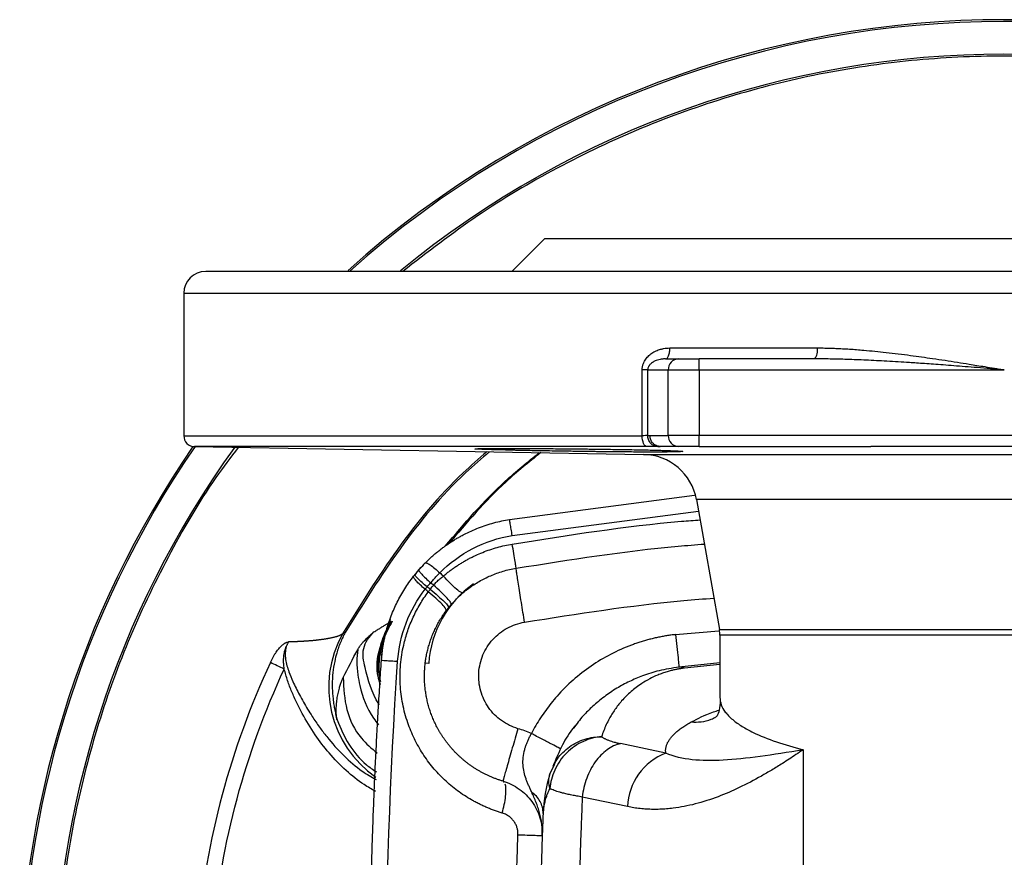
# Model space of a CAD drawing. Header units: millimetres. Extents: x 415 to 1550, y 0 to 812.
# Tile 38 of 51: x 724 to 814, y 736 to 812. Entities that reach past the tile are written whole.
import ezdxf

# ---------------------------------------------------------------- set-up
doc = ezdxf.new("R2010")
doc.units = ezdxf.units.MM

msp = doc.modelspace()

# ---------------------------------------------------------------- linework, layer by layer
at = {"color": 7, "linetype": 'Continuous', "lineweight": 25}
for p, q in [((771.747, 792.358), (768.741, 789.352)), ((738.744, 787.355), (738.744, 774.337)), ((783.179, 782.355), (796.652, 782.355)), ((782.771, 781.355), (783.966, 781.355)), ((785.845, 780.355), (785.845, 781.355)), ((796.424, 781.355), (785.845, 781.355)), ((780.646, 774.337), (780.646, 780.355)), ((781.144, 780.355), (780.646, 780.355)), ((781.144, 780.355), (781.144, 774.347)), ((781.144, 780.355), (783.026, 780.355)), ((783.026, 780.355), (785.845, 780.355)), ((783.026, 774.355), (783.026, 780.355)), ((785.845, 780.355), (813.744, 780.355)), ((785.845, 780.355), (785.845, 774.355)), ((781.144, 774.347), (781.351, 774.355)), ((781.351, 774.355), (783.026, 774.355)), ((785.845, 774.355), (783.026, 774.355)), ((785.845, 773.355), (785.845, 774.355)), ((841.644, 774.355), (785.845, 774.355)), ((739.727, 773.338), (780.768, 772.621)), ((783.966, 773.355), (782.285, 773.355)), ((785.845, 773.355), (801.538, 773.355)), ((768.522, 766.685), (785.435, 768.889)), ((768.522, 766.685), (785.435, 768.889)), ((785.604, 768.49), (787.699, 756.613)), ((757.5, 756.943), (757.679, 757.376)), ((753.492, 756.342), (753.242, 756.216)), ((787.744, 756.092), (787.744, 750.411)), ((761.127, 753.524), (760.802, 753.546)), ((787.744, 753.568), (784.002, 753.18)), ((782.803, 745.316), (778.662, 746.197)), ((795.36, 745.632), (795.36, 699.077)), ((772.205, 743.428), (772.534, 744.085)), ((767.923, 742.761), (768.022, 742.632)), ((779.311, 740.435), (775.171, 741.315))]:
    msp.add_line(p, q, dxfattribs=at)
at = {"color": 8, "linetype": 'Continuous', "lineweight": 25}
for p, q in [((738.744, 787.355), (888.744, 787.355)), ((738.744, 774.337), (780.646, 774.337)), ((781.08, 773.338), (739.727, 773.338)), ((780.768, 772.621), (846.721, 772.621)), ((841.884, 768.49), (785.604, 768.49)), ((768.761, 765.217), (785.79, 767.439)), ((783.691, 756.161), (787.658, 756.497)), ((839.744, 756.092), (787.744, 756.092)), ((787.744, 753.414), (784.519, 753.093))]:
    msp.add_line(p, q, dxfattribs=at)
at = {"color": 8, "linetype": 'Continuous', "lineweight": 25, "flags": 128}
msp.add_lwpolyline([(787.699, 756.613), (787.852, 756.613), (788.359, 756.613), (789.212, 756.613), (790.401, 756.613), (791.909, 756.613), (793.715, 756.613), (795.795, 756.613), (798.12, 756.613), (800.659, 756.613), (803.376, 756.613), (806.236, 756.613), (809.198, 756.613), (812.222, 756.613), (815.267, 756.613)], dxfattribs=at)
at = {"color": 7, "linetype": 'Continuous', "lineweight": 25}
for centre, radius, start, end in [((813.744, 722.355), 90, 48.14508, 131.80008), ((740.744, 787.355), 2, 90, 180), ((795.384, 782.118), 1.29, 323.73451, 10.58835), ((783.997, 780.384), 0.971, 91.8363, 181.72542), ((739.744, 774.337), 1, 180, 269), ((783.997, 774.325), 0.971, 178.27458, 268.1637), ((813.744, 722.355), 90, 145.4855, 214.5145), ((780.68, 767.622), 5, 10, 89), ((784.744, 756.092), 3, 359.99986, 10), ((784.688, 740.278), 5.379, 110.5149, 178.32796)]:
    msp.add_arc(centre, radius, start, end, dxfattribs=at)
at = {"color": 8, "linetype": 'Continuous', "lineweight": 25}
for centre, radius, start, end in [((813.744, 722.355), 89.841, 48.33199, 131.75827), ((813.744, 722.355), 86.843, 50.60754, 129.44918), ((813.744, 722.355), 89.841, 145.426, 214.574), ((813.744, 722.355), 86.843, 144.1028, 215.8972), ((770.779, 752.868), 9.674, 124.93106, 176.11621), ((762.011, 751.36), 10.023, 151.02174, 235.27866)]:
    msp.add_arc(centre, radius, start, end, dxfattribs=at)
for points, knots in [([(868.728, 789.355), (866.485, 791.092), (861.998, 794.566), (854.661, 798.909), (846.968, 802.561), (838.944, 805.429), (830.681, 807.499), (822.253, 808.749), (813.744, 809.167), (805.235, 808.749), (796.808, 807.499), (788.544, 805.429), (780.521, 802.561), (772.827, 798.909), (765.49, 794.566), (761.003, 791.092), (758.76, 789.355)], [0, 0, 0, 0, 0.071421, 0.142851, 0.214281, 0.28571, 0.35714, 0.42857, 0.5, 0.57143, 0.64286, 0.71429, 0.785719, 0.857149, 0.928579, 1, 1, 1, 1]), ([(782.448, 781.334), (782.395, 781.326), (782.255, 781.306), (782.045, 781.252), (781.807, 781.164), (781.591, 781.049), (781.419, 780.915), (781.306, 780.791), (781.234, 780.685), (781.183, 780.577), (781.15, 780.466), (781.146, 780.391), (781.144, 780.355)], [0, 0, 0, 0, 0.099534, 0.26374, 0.399763, 0.564923, 0.699829, 0.773514, 0.838977, 0.897375, 0.95033, 1, 1, 1, 1]), ([(743.725, 773.268), (743.031, 772.356), (740.62, 769.187), (737.208, 763.259), (733.533, 755.582), (730.672, 747.554), (728.599, 739.291), (727.35, 730.864), (726.932, 722.355), (727.35, 713.846), (728.599, 705.418), (730.672, 697.156), (733.533, 689.128), (737.208, 681.451), (740.62, 675.523), (743.031, 672.354), (743.725, 671.442)], [0, 0, 0, 0, 0.031542, 0.109618, 0.187694, 0.265771, 0.343847, 0.421924, 0.5, 0.578076, 0.656153, 0.734229, 0.812306, 0.890382, 0.968458, 1, 1, 1, 1]), ([(766.449, 772.871), (765.718, 772.238), (762.665, 769.589), (758.093, 764.06), (754.859, 758.831), (753.242, 756.216)], [0, 0, 0, 0, 0.13584, 0.56792, 1, 1, 1, 1]), ([(766.673, 772.867), (765.941, 772.235), (762.897, 769.605), (758.336, 764.12), (755.107, 758.934), (753.492, 756.342)], [0, 0, 0, 0, 0.13661, 0.568305, 1, 1, 1, 1]), ([(762.649, 764.251), (764.397, 766.305), (767.026, 769.394), (770.178, 771.935), (771.235, 772.788)], [0, 0, 0, 0, 0.664709, 1, 1, 1, 1]), ([(768.768, 764.425), (773.913, 765.249), (779.615, 766.162), (785.368, 766.602), (785.93, 766.645)], [0, 0, 0, 0, 0.902323, 1, 1, 1, 1]), ([(769.892, 757.289), (774.729, 758.06), (780.475, 758.976), (786.273, 759.422), (787.191, 759.493)], [0, 0, 0, 0, 0.841601, 1, 1, 1, 1]), ([(756.709, 751.553), (756.652, 751.754), (756.418, 752.579), (756.495, 754.073), (756.876, 755.864), (757.439, 756.897), (757.71, 757.393)], [0, 0, 0, 0, 0.102983, 0.422103, 0.722955, 1, 1, 1, 1]), ([(756.627, 749.739), (756.606, 749.77), (755.945, 750.777), (755.491, 752.289), (755.12, 754.017), (755.121, 754.915), (755.517, 755.731), (755.91, 756.173), (756.111, 756.398)], [0, 0, 0, 0, 0.0159109, 0.509218, 0.6333438, 0.7540292, 0.8744506, 1, 1, 1, 1]), ([(748.111, 755.071), (748.071, 754.875), (747.99, 754.482), (748.057, 753.687), (748.312, 752.815), (748.759, 751.745), (749.326, 750.601), (749.929, 749.541), (750.549, 748.564), (751.125, 747.72), (752.052, 746.495), (753.313, 745.099), (754.819, 743.762), (755.89, 743.156), (756.318, 742.914)], [0, 0, 0, 0, 0.037452, 0.075052, 0.150107, 0.211733, 0.300454, 0.399549, 0.450789, 0.529061, 0.601274, 0.754824, 0.902187, 1, 1, 1, 1]), ([(754.642, 754.774), (754.602, 754.423), (754.515, 753.657), (754.627, 752.561), (754.969, 750.768), (755.563, 749.151), (756.386, 748.118), (756.544, 747.919)], [0, 0, 0, 0, 0.142912, 0.311742, 0.447491, 0.893667, 1, 1, 1, 1]), ([(756.269, 741.828), (755.919, 742.029), (754.969, 742.573), (753.523, 743.733), (752.027, 745.272), (750.691, 747.031), (749.744, 748.595), (749.065, 749.92), (748.617, 750.923), (748.212, 751.942), (748.021, 752.654), (747.925, 753.01)], [0, 0, 0, 0, 0.0856469, 0.2323577, 0.3904706, 0.5372564, 0.6952247, 0.7723228, 0.8476177, 0.9238162, 1, 1, 1, 1]), ([(753.319, 752.236), (753.364, 751.243), (753.455, 749.256), (754.668, 746.805), (755.915, 745.754), (756.427, 745.322)], [0, 0, 0, 0, 0.370703, 0.74167, 1, 1, 1, 1]), ([(787.744, 750.411), (787.768, 750.188), (787.816, 749.74), (788.211, 749.062), (788.85, 748.398), (789.726, 747.774), (790.997, 747.083), (792.772, 746.349), (794.516, 745.866), (795.36, 745.632)], [0, 0, 0, 0, 0.124988, 0.250228, 0.385768, 0.510868, 0.625536, 0.818957, 1, 1, 1, 1]), ([(785.13, 748.171), (785.723, 748.485), (786.432, 748.859), (787.483, 749.194), (787.654, 749.248)], [0, 0, 0, 0, 0.837027, 1, 1, 1, 1]), ([(785.13, 748.171), (785.431, 748.167), (786.052, 748.159), (786.824, 748.333), (787.241, 748.565), (787.386, 748.645)], [0, 0, 0, 0, 0.381983, 0.786367, 1, 1, 1, 1]), ([(772.534, 744.085), (772.642, 744.333), (772.956, 745.055), (773.58, 745.561), (773.99, 745.893)], [0, 0, 0, 0, 0.343005, 1, 1, 1, 1]), ([(767.853, 739.852), (767.922, 740.099), (767.985, 740.359), (768.09, 740.88), (768.132, 741.139), (768.184, 741.623), (768.195, 741.846), (768.184, 742.225), (768.161, 742.381), (768.125, 742.498)], [0, 0, 0, 0, 0.25, 0.25, 0.5, 0.5, 0.75, 0.75, 1, 1, 1, 1])]:
    msp.add_open_spline(points, degree=3, knots=knots, dxfattribs=at)
at = {"color": 7, "linetype": 'Continuous', "lineweight": 25}
for points, knots in [([(771.744, 792.355), (771.745, 792.355), (771.747, 792.355), (771.762, 792.355), (771.786, 792.355), (771.821, 792.355), (771.864, 792.355), (771.918, 792.355), (771.981, 792.355), (772.054, 792.355), (772.137, 792.355), (772.23, 792.355), (772.332, 792.355), (772.643, 792.355), (773.315, 792.355), (774.651, 792.355), (776.387, 792.355), (778.546, 792.355), (781.086, 792.355), (783.993, 792.355), (787.215, 792.355), (790.697, 792.355), (794.391, 792.355), (798.207, 792.355), (802.12, 792.355), (805.184, 792.355), (807.365, 792.355), (808.634, 792.355), (809.906, 792.355), (811.182, 792.355), (812.462, 792.355), (813.317, 792.355), (813.744, 792.355)], [0, 0, 0, 0, 0.00973, 0.019449, 0.029159, 0.038863, 0.048562, 0.05826, 0.067957, 0.077657, 0.087362, 0.097074, 0.106795, 0.116527, 0.178264, 0.240009, 0.304319, 0.368637, 0.434315, 0.500002, 0.56568, 0.631367, 0.695677, 0.759995, 0.821731, 0.883476, 0.902926, 0.92234, 0.941736, 0.961133, 0.980548, 1, 1, 1, 1]), ([(813.744, 792.355), (813.958, 792.355), (814.386, 792.355), (815.027, 792.355), (815.667, 792.355), (816.306, 792.355), (816.944, 792.355), (817.582, 792.355), (818.218, 792.355), (818.854, 792.355), (819.488, 792.355), (820.122, 792.355), (820.755, 792.355), (822.513, 792.355), (825.369, 792.355), (829.282, 792.355), (833.098, 792.355), (836.792, 792.355), (840.274, 792.355), (843.495, 792.355), (846.403, 792.355), (848.942, 792.355), (851.101, 792.355), (852.838, 792.355), (854.173, 792.355), (854.894, 792.355), (855.264, 792.355), (855.439, 792.355), (855.576, 792.355), (855.672, 792.355), (855.733, 792.355), (855.741, 792.355), (855.744, 792.355)], [0, 0, 0, 0, 0.009731, 0.01945, 0.029161, 0.038865, 0.048564, 0.058262, 0.067959, 0.077659, 0.087363, 0.097075, 0.106795, 0.116527, 0.178264, 0.240009, 0.304319, 0.368637, 0.434315, 0.500002, 0.56568, 0.631367, 0.695677, 0.759995, 0.821731, 0.883476, 0.902925, 0.922338, 0.941734, 0.961131, 0.980547, 1, 1, 1, 1]), ([(813.744, 789.355), (794.384, 789.355), (775.815, 789.355), (748.436, 789.355), (740.744, 789.355), (740.744, 789.355)], [0, 0, 0, 0, 0.5, 0.5, 1, 1, 1, 1]), ([(886.744, 789.355), (886.744, 789.355), (879.053, 789.355), (851.673, 789.355), (833.105, 789.355), (813.744, 789.355)], [0, 0, 0, 0, 0.5, 0.5, 1, 1, 1, 1]), ([(780.646, 780.355), (780.647, 780.394), (780.649, 780.472), (780.662, 780.59), (780.684, 780.706), (780.724, 780.856), (780.795, 781.039), (780.94, 781.304), (781.179, 781.601), (781.523, 781.88), (781.911, 782.096), (782.274, 782.229), (782.604, 782.306), (782.889, 782.347), (783.082, 782.352), (783.179, 782.355)], [0, 0, 0, 0, 0.031098, 0.062175, 0.093447, 0.125121, 0.18656, 0.250144, 0.370543, 0.499915, 0.62233, 0.749874, 0.832891, 0.916066, 1, 1, 1, 1]), ([(782.771, 781.355), (782.819, 781.355), (782.871, 781.376), (782.971, 781.474), (783.019, 781.55), (783.099, 781.745), (783.13, 781.863), (783.17, 782.11), (783.179, 782.237), (783.179, 782.355)], [0, 0, 0, 0, 0.25, 0.25, 0.5, 0.5, 0.75, 0.75, 1, 1, 1, 1]), ([(796.652, 782.355), (796.835, 782.354), (797.207, 782.352), (797.776, 782.339), (798.364, 782.319), (798.972, 782.289), (799.598, 782.252), (800.244, 782.206), (801.357, 782.116), (803.002, 781.95), (805.099, 781.691), (807.274, 781.385), (809.06, 781.113), (810.648, 780.86), (812.077, 780.628), (813.149, 780.452), (813.744, 780.355)], [0, 0, 0, 0, 0.03247, 0.066013, 0.100633, 0.136338, 0.173132, 0.211019, 0.250004, 0.368943, 0.499996, 0.617778, 0.74998, 0.812519, 0.895859, 1, 1, 1, 1]), ([(782.771, 781.355), (782.71, 781.354), (782.602, 781.352), (782.495, 781.34), (782.448, 781.334)], [0, 0, 0, 0, 0.563017, 1, 1, 1, 1]), ([(783.966, 781.355), (783.98, 781.355), (784.008, 781.355), (784.059, 781.355), (784.116, 781.355), (784.179, 781.355), (784.286, 781.355), (784.451, 781.355), (784.693, 781.355), (784.963, 781.355), (785.22, 781.355), (785.449, 781.355), (785.646, 781.355), (785.779, 781.355), (785.845, 781.355)], [0, 0, 0, 0, 0.048971, 0.097697, 0.146353, 0.195114, 0.244154, 0.371982, 0.500031, 0.627859, 0.755908, 0.837359, 0.918452, 1, 1, 1, 1]), ([(813.744, 780.355), (813.32, 780.389), (812.497, 780.456), (811.301, 780.553), (810.183, 780.642), (809.143, 780.723), (808.18, 780.796), (807.294, 780.861), (806.487, 780.918), (805.756, 780.969), (804.605, 781.045), (803.064, 781.14), (801.163, 781.238), (799.432, 781.306), (797.871, 781.347), (796.887, 781.352), (796.424, 781.355)], [0, 0, 0, 0, 0.073444, 0.142416, 0.206916, 0.266944, 0.3225, 0.373584, 0.420196, 0.462336, 0.500004, 0.61951, 0.72926, 0.829257, 0.919502, 1, 1, 1, 1]), ([(781.08, 773.338), (780.965, 773.342), (780.853, 773.452), (780.693, 773.821), (780.646, 774.078), (780.646, 774.337)], [0, 0, 0, 0, 0.5, 0.5, 1, 1, 1, 1]), ([(782.077, 773.347), (781.967, 773.349), (781.848, 773.372), (781.619, 773.471), (781.509, 773.547), (781.328, 773.742), (781.257, 773.86), (781.165, 774.104), (781.145, 774.23), (781.144, 774.347)], [0, 0, 0, 0, 0.25, 0.25, 0.5, 0.5, 0.75, 0.75, 1, 1, 1, 1]), ([(782.285, 773.355), (782.253, 773.356), (782.188, 773.358), (782.09, 773.376), (781.991, 773.405), (781.893, 773.447), (781.798, 773.501), (781.709, 773.568), (781.607, 773.664), (781.505, 773.796), (781.421, 773.965), (781.364, 774.152), (781.356, 774.283), (781.351, 774.355)], [0, 0, 0, 0, 0.065428, 0.133315, 0.203404, 0.275367, 0.348809, 0.423279, 0.498288, 0.624885, 0.749126, 0.862685, 1, 1, 1, 1]), ([(774.853, 772.896), (774.76, 772.898), (774.572, 772.9), (774.29, 772.904), (774.007, 772.909), (773.725, 772.913), (773.442, 772.917), (772.923, 772.925), (772.171, 772.938), (771.242, 772.954), (770.371, 772.971), (769.703, 772.985), (769.192, 772.996), (768.702, 773.006), (767.858, 773.026), (766.832, 773.054), (765.956, 773.083), (765.46, 773.109), (765.296, 773.131), (765.481, 773.148), (766.041, 773.162), (766.926, 773.17), (768.095, 773.172), (769.274, 773.17), (770.319, 773.166), (771.159, 773.161), (772.039, 773.155), (772.802, 773.149), (773.425, 773.144), (773.899, 773.139), (774.376, 773.134), (774.694, 773.131), (774.853, 773.129)], [0, 0, 0, 0, 0.009448, 0.018912, 0.028403, 0.037929, 0.047499, 0.057124, 0.09082, 0.12509, 0.156079, 0.187632, 0.203272, 0.218912, 0.250183, 0.317761, 0.38193, 0.442688, 0.500034, 0.564113, 0.627115, 0.689041, 0.749891, 0.810784, 0.84179, 0.872798, 0.904339, 0.935863, 0.951937, 0.967964, 0.983975, 1, 1, 1, 1]), ([(774.853, 773.129), (774.96, 773.128), (775.174, 773.126), (775.493, 773.122), (775.811, 773.118), (776.128, 773.114), (776.632, 773.108), (777.315, 773.098), (778.192, 773.085), (779.063, 773.071), (780.252, 773.05), (781.314, 773.027), (782.104, 773.006), (782.487, 772.996), (783.023, 772.979), (783.689, 772.955), (784.232, 772.924), (784.418, 772.895), (784.217, 772.871), (783.632, 772.853), (782.743, 772.842), (781.607, 772.839), (780.475, 772.841), (779.462, 772.847), (778.631, 772.853), (777.751, 772.861), (776.976, 772.87), (776.339, 772.877), (775.848, 772.883), (775.353, 772.89), (775.02, 772.894), (774.853, 772.896)], [0, 0, 0, 0, 0.010755, 0.021481, 0.032185, 0.04288, 0.053574, 0.083448, 0.113122, 0.146073, 0.178657, 0.250064, 0.281335, 0.296975, 0.312615, 0.37508, 0.438027, 0.500015, 0.566723, 0.630602, 0.691652, 0.749873, 0.808323, 0.838903, 0.869521, 0.9014, 0.933406, 0.949976, 0.966561, 0.983218, 1, 1, 1, 1]), ([(782.077, 773.347), (782.061, 773.347), (782.031, 773.346), (781.976, 773.345), (781.914, 773.343), (781.845, 773.342), (781.769, 773.341), (781.659, 773.34), (781.507, 773.339), (781.304, 773.338), (781.155, 773.338), (781.08, 773.338)], [0, 0, 0, 0, 0.083979, 0.167233, 0.250114, 0.332984, 0.416201, 0.500123, 0.667212, 0.832849, 1, 1, 1, 1]), ([(782.077, 773.347), (782.116, 773.349), (782.184, 773.351), (782.256, 773.354), (782.285, 773.355)], [0, 0, 0, 0, 0.585098, 1, 1, 1, 1]), ([(785.845, 773.355), (785.805, 773.355), (785.726, 773.355), (785.607, 773.355), (785.489, 773.355), (785.372, 773.355), (785.195, 773.355), (784.963, 773.355), (784.693, 773.355), (784.451, 773.355), (784.268, 773.355), (784.135, 773.355), (784.039, 773.355), (783.99, 773.355), (783.966, 773.355)], [0, 0, 0, 0, 0.0489705, 0.0976966, 0.1463526, 0.1951135, 0.2441535, 0.3719818, 0.5000307, 0.627859, 0.7559079, 0.8373591, 0.9184523, 1, 1, 1, 1]), ([(813.744, 773.338), (812.758, 773.338), (810.767, 773.338), (807.75, 773.341), (804.667, 773.347), (802.589, 773.352), (801.538, 773.355)], [0, 0, 0, 0, 0.242401, 0.489313, 0.741572, 1, 1, 1, 1]), ([(825.951, 773.355), (825.247, 773.353), (823.85, 773.349), (821.772, 773.345), (819.726, 773.342), (817.709, 773.339), (815.719, 773.338), (814.4, 773.338), (813.744, 773.338)], [0, 0, 0, 0, 0.173039, 0.343205, 0.510738, 0.675884, 0.838888, 1, 1, 1, 1]), ([(771.368, 772.785), (770.29, 771.918), (767.193, 769.427), (764.609, 766.397), (762.924, 764.421)], [0, 0, 0, 0, 0.347858, 1, 1, 1, 1]), ([(760.818, 762.706), (760.907, 762.794), (761.083, 762.97), (761.356, 763.225), (761.634, 763.471), (761.918, 763.709), (762.206, 763.939), (762.499, 764.16), (762.797, 764.372), (763.099, 764.576), (763.405, 764.771), (763.715, 764.958), (764.028, 765.135), (764.458, 765.364), (765.009, 765.631), (765.69, 765.918), (766.384, 766.168), (767.088, 766.379), (767.801, 766.556), (768.282, 766.642), (768.522, 766.685)], [0, 0, 0, 0, 0.042695, 0.0852, 0.127516, 0.169644, 0.211586, 0.253342, 0.294913, 0.3363, 0.377505, 0.418529, 0.459372, 0.500036, 0.583963, 0.667637, 0.751067, 0.834263, 0.917238, 1, 1, 1, 1]), ([(768.761, 765.217), (768.73, 765.409), (768.698, 765.605), (768.639, 765.968), (768.611, 766.135), (768.567, 766.409), (768.549, 766.516), (768.527, 766.653), (768.522, 766.685), (768.522, 766.685)], [0, 0, 0, 0, 0.25, 0.25, 0.5, 0.5, 0.75, 0.75, 1, 1, 1, 1]), ([(762.145, 761.803), (763.026, 762.693), (764.053, 763.45), (766.295, 764.609), (767.513, 765.012), (768.761, 765.217)], [0, 0, 0, 0, 0.5, 0.5, 1, 1, 1, 1]), ([(762.477, 761.512), (762.568, 761.588), (762.749, 761.74), (763.029, 761.958), (763.313, 762.168), (763.601, 762.369), (763.894, 762.562), (764.191, 762.747), (764.492, 762.922), (764.797, 763.089), (765.105, 763.247), (765.524, 763.449), (766.062, 763.681), (766.723, 763.924), (767.396, 764.13), (768.077, 764.301), (768.538, 764.384), (768.768, 764.425)], [0, 0, 0, 0, 0.050903, 0.1016, 0.152092, 0.202383, 0.252474, 0.302368, 0.352068, 0.401577, 0.450899, 0.500039, 0.600545, 0.700724, 0.80064, 0.90037, 1, 1, 1, 1]), ([(769.128, 762.223), (769.128, 762.223), (769.12, 762.27), (769.087, 762.473), (769.062, 762.63), (768.995, 763.038), (768.954, 763.289), (768.864, 763.837), (768.816, 764.133), (768.768, 764.425)], [0, 0, 0, 0, 0.25, 0.25, 0.5, 0.5, 0.75, 0.75, 1, 1, 1, 1]), ([(769.128, 762.223), (774.049, 763.01), (779.76, 763.924), (785.522, 764.371), (786.32, 764.433)], [0, 0, 0, 0, 0.86154, 1, 1, 1, 1]), ([(759.844, 761.535), (760.02, 761.804), (760.21, 762.095), (760.465, 762.329), (760.485, 762.347)], [0, 0, 0, 0, 0.920483, 1, 1, 1, 1]), ([(760.818, 762.706), (760.84, 762.728), (760.887, 762.728), (761.037, 762.67), (761.14, 762.612), (761.389, 762.442), (761.534, 762.332), (761.837, 762.082), (761.994, 761.943), (762.145, 761.803)], [0, 0, 0, 0, 0.25, 0.25, 0.5, 0.5, 0.75, 0.75, 1, 1, 1, 1]), ([(756.811, 753.817), (756.821, 753.942), (756.84, 754.193), (756.881, 754.569), (756.932, 754.944), (756.993, 755.318), (757.064, 755.69), (757.146, 756.061), (757.238, 756.43), (757.339, 756.797), (757.451, 757.161), (757.573, 757.522), (757.739, 757.974), (757.961, 758.513), (758.253, 759.133), (758.577, 759.744), (758.934, 760.341), (759.321, 760.926), (759.604, 761.3), (759.747, 761.487)], [0, 0, 0, 0, 0.045157, 0.090368, 0.135636, 0.180963, 0.226349, 0.271797, 0.317308, 0.362883, 0.408525, 0.454235, 0.500014, 0.581581, 0.663843, 0.746808, 0.830484, 0.914879, 1, 1, 1, 1]), ([(760.809, 760.299), (760.652, 760.43), (760.495, 760.567), (760.21, 760.834), (760.082, 760.962), (759.883, 761.185), (759.812, 761.278), (759.735, 761.418), (759.728, 761.464), (759.747, 761.487)], [0, 0, 0, 0, 0.25, 0.25, 0.5, 0.5, 0.75, 0.75, 1, 1, 1, 1]), ([(760.983, 760.518), (760.826, 760.649), (760.668, 760.786), (760.377, 761.047), (760.246, 761.17), (760.037, 761.381), (759.96, 761.467), (759.87, 761.589), (759.856, 761.626), (759.868, 761.641)], [0, 0, 0, 0, 0.25, 0.25, 0.5, 0.5, 0.75, 0.75, 1, 1, 1, 1]), ([(760.226, 762.069), (760.214, 762.054), (760.226, 762.016), (760.312, 761.888), (760.386, 761.797), (760.589, 761.575), (760.717, 761.444), (761, 761.169), (761.154, 761.024), (761.306, 760.886)], [0, 0, 0, 0, 0.25, 0.25, 0.5, 0.5, 0.75, 0.75, 1, 1, 1, 1]), ([(767.923, 742.761), (767.829, 742.789), (767.642, 742.846), (767.365, 742.941), (767.093, 743.044), (766.825, 743.153), (766.561, 743.27), (766.303, 743.394), (766.049, 743.524), (765.801, 743.66), (765.558, 743.803), (765.32, 743.952), (765.088, 744.106), (764.862, 744.266), (764.641, 744.432), (764.426, 744.602), (764.217, 744.777), (764.014, 744.957), (763.817, 745.141), (763.626, 745.329), (763.442, 745.521), (763.263, 745.717), (763.091, 745.916), (762.925, 746.119), (762.766, 746.325), (762.612, 746.533), (762.465, 746.744), (762.325, 746.957), (762.19, 747.173), (762.062, 747.391), (761.94, 747.61), (761.825, 747.831), (761.715, 748.054), (761.612, 748.278), (761.515, 748.502), (761.424, 748.728), (761.339, 748.954), (761.26, 749.181), (761.187, 749.408), (761.12, 749.636), (761.059, 749.863), (761.003, 750.091), (760.953, 750.318), (760.909, 750.544), (760.87, 750.77), (760.836, 750.996), (760.808, 751.22), (760.785, 751.444), (760.767, 751.666), (760.754, 751.888), (760.747, 752.108), (760.744, 752.326), (760.745, 752.543), (760.752, 752.759), (760.766, 753.04), (760.795, 753.389), (760.847, 753.809), (760.919, 754.234), (761.011, 754.663), (761.124, 755.097), (761.259, 755.532), (761.416, 755.969), (761.597, 756.405), (761.802, 756.84), (762.032, 757.272), (762.287, 757.699), (762.568, 758.12), (762.875, 758.532), (763.208, 758.934), (763.567, 759.325), (763.953, 759.701), (764.364, 760.061), (764.802, 760.404), (765.264, 760.726), (765.751, 761.025), (766.262, 761.3), (766.796, 761.549), (767.351, 761.768), (767.926, 761.955), (768.52, 762.112), (768.924, 762.186), (769.128, 762.223)], [0, 0, 0, 0, 0.010925, 0.021793, 0.032603, 0.043356, 0.054052, 0.06469, 0.075271, 0.085795, 0.096261, 0.106671, 0.117022, 0.127317, 0.137554, 0.147734, 0.157856, 0.167921, 0.177929, 0.18788, 0.197773, 0.207609, 0.217387, 0.227108, 0.236772, 0.246379, 0.255928, 0.26542, 0.274855, 0.284232, 0.293552, 0.302814, 0.31202, 0.321168, 0.330258, 0.339292, 0.348268, 0.357186, 0.366048, 0.374852, 0.383598, 0.392288, 0.40092, 0.409494, 0.418012, 0.426472, 0.434875, 0.44322, 0.451508, 0.459739, 0.467912, 0.476028, 0.484087, 0.492089, 0.500033, 0.515421, 0.531117, 0.54712, 0.563431, 0.580049, 0.596974, 0.614206, 0.631745, 0.649592, 0.667746, 0.686208, 0.704977, 0.724052, 0.743436, 0.763126, 0.783124, 0.803429, 0.824041, 0.844961, 0.866187, 0.887721, 0.909563, 0.931711, 0.954167, 0.97693, 1, 1, 1, 1]), ([(761.306, 760.886), (761.351, 760.937), (761.44, 761.04), (761.576, 761.194), (761.715, 761.347), (761.856, 761.5), (762, 761.653), (762.096, 761.753), (762.145, 761.803)], [0, 0, 0, 0, 0.163682, 0.328511, 0.494521, 0.66175, 0.830238, 1, 1, 1, 1]), ([(761.572, 760.682), (761.617, 760.732), (761.707, 760.832), (761.85, 760.977), (761.999, 761.119), (762.153, 761.255), (762.312, 761.387), (762.422, 761.471), (762.477, 761.512)], [0, 0, 0, 0, 0.164237, 0.329465, 0.495672, 0.662844, 0.83096, 1, 1, 1, 1]), ([(764.274, 759.979), (764.243, 759.953), (764.178, 759.964), (763.973, 760.077), (763.833, 760.18), (763.496, 760.467), (763.301, 760.651), (762.892, 761.061), (762.68, 761.287), (762.477, 761.512)], [0, 0, 0, 0, 0.25, 0.25, 0.5, 0.5, 0.75, 0.75, 1, 1, 1, 1]), ([(769.892, 757.289), (769.797, 757.87), (769.696, 758.497), (769.55, 759.407), (769.502, 759.705), (769.413, 760.269), (769.372, 760.535), (769.297, 761.016), (769.264, 761.232), (769.209, 761.601), (769.186, 761.754), (769.135, 762.116), (769.123, 762.222), (769.128, 762.223)], [0, 0, 0, 0, 0.25, 0.25, 0.375, 0.375, 0.5, 0.5, 0.625, 0.625, 0.75, 0.75, 1, 1, 1, 1]), ([(761.278, 760.304), (761.326, 760.367), (761.421, 760.494), (761.521, 760.619), (761.572, 760.682)], [0, 0, 0, 0, 0.493847, 1, 1, 1, 1]), ([(763.201, 758.92), (763.22, 758.941), (763.201, 758.997), (763.07, 759.187), (762.957, 759.322), (762.651, 759.652), (762.458, 759.848), (762.032, 760.259), (761.801, 760.475), (761.572, 760.682)], [0, 0, 0, 0, 0.25, 0.25, 0.5, 0.5, 0.75, 0.75, 1, 1, 1, 1]), ([(758.292, 753.716), (758.373, 754.909), (758.634, 756.091), (759.487, 758.318), (760.081, 759.365), (760.809, 760.299)], [0, 0, 0, 0, 0.5, 0.5, 1, 1, 1, 1]), ([(767.853, 739.852), (767.734, 739.888), (767.495, 739.961), (767.139, 740.083), (766.784, 740.215), (766.431, 740.358), (766.08, 740.514), (765.731, 740.681), (765.383, 740.86), (764.71, 741.233), (763.738, 741.868), (762.553, 742.864), (761.486, 744.001), (760.562, 745.261), (759.792, 746.626), (759.163, 748.151), (758.715, 749.819), (758.494, 751.613), (758.522, 753.421), (758.779, 755.06), (759.191, 756.507), (759.61, 757.551), (760.008, 758.354), (760.336, 758.939), (760.695, 759.511), (760.96, 759.877), (761.093, 760.061)], [0, 0, 0, 0, 0.0153032, 0.0306696, 0.0461141, 0.0616521, 0.0772999, 0.0930741, 0.1089923, 0.125072, 0.1870756, 0.2500683, 0.3124921, 0.3750434, 0.4377071, 0.4999999, 0.5716559, 0.6427831, 0.7141795, 0.7856013, 0.8389999, 0.8927807, 0.9192311, 0.945911, 0.9728305, 1, 1, 1, 1]), ([(761.093, 760.061), (761.123, 760.102), (761.183, 760.184), (761.247, 760.264), (761.278, 760.304)], [0, 0, 0, 0, 0.501074, 1, 1, 1, 1]), ([(762.727, 758.332), (762.753, 758.367), (762.741, 758.434), (762.619, 758.637), (762.509, 758.774), (762.203, 759.098), (762.007, 759.284), (761.571, 759.671), (761.331, 759.871), (761.093, 760.061)], [0, 0, 0, 0, 0.25, 0.25, 0.5, 0.5, 0.75, 0.75, 1, 1, 1, 1]), ([(761.278, 760.304), (761.513, 760.107), (761.751, 759.902), (762.188, 759.511), (762.386, 759.326), (762.7, 759.013), (762.816, 758.885), (762.953, 758.704), (762.975, 758.65), (762.958, 758.629)], [0, 0, 0, 0, 0.25, 0.25, 0.5, 0.5, 0.75, 0.75, 1, 1, 1, 1]), ([(756.111, 756.398), (756.171, 756.433), (756.284, 756.5), (756.444, 756.597), (756.588, 756.684), (756.773, 756.798), (756.987, 756.931), (757.224, 757.08), (757.417, 757.203), (757.556, 757.292), (757.641, 757.347), (757.691, 757.38), (757.704, 757.389), (757.71, 757.393)], [0, 0, 0, 0, 0.087789, 0.16831, 0.241597, 0.307686, 0.45673, 0.5839, 0.707922, 0.8137, 0.879999, 0.941558, 1, 1, 1, 1]), ([(757.799, 757.371), (757.522, 756.863), (756.971, 755.852), (756.6, 754.118), (756.502, 752.756), (756.686, 752.009), (756.723, 751.862)], [0, 0, 0, 0, 0.300734, 0.5987, 0.921162, 1, 1, 1, 1]), ([(756.811, 753.817), (756.89, 754.598), (757.02, 755.88), (757.463, 757.086), (757.635, 757.557)], [0, 0, 0, 0, 0.61002, 1, 1, 1, 1]), ([(769.29, 747.558), (768.752, 747.716), (768.24, 747.966), (767.329, 748.62), (766.929, 749.025), (766.285, 749.944), (766.041, 750.458), (765.736, 751.538), (765.675, 752.104), (765.745, 753.224), (765.875, 753.778), (766.31, 754.812), (766.616, 755.292), (767.368, 756.124), (767.815, 756.476), (768.8, 757.013), (769.339, 757.198), (769.892, 757.289)], [0, 0, 0, 0, 0.125, 0.125, 0.25, 0.25, 0.375, 0.375, 0.5, 0.5, 0.625, 0.625, 0.75, 0.75, 0.875, 0.875, 1, 1, 1, 1]), ([(753.242, 756.216), (753.23, 756.206), (753.207, 756.185), (753.161, 756.155), (753.107, 756.124), (753.047, 756.094), (752.979, 756.065), (752.906, 756.036), (752.827, 756.008), (752.742, 755.98), (752.653, 755.954), (752.559, 755.928), (752.46, 755.902), (752.359, 755.878), (752.254, 755.854), (752.146, 755.832), (752.035, 755.81), (751.923, 755.789), (751.808, 755.769), (751.692, 755.749), (751.575, 755.731), (751.457, 755.713), (751.338, 755.696), (751.218, 755.681), (751.099, 755.665), (750.979, 755.651), (750.86, 755.638), (750.742, 755.625), (750.624, 755.613), (750.507, 755.602), (750.391, 755.592), (750.277, 755.582), (750.164, 755.573), (750.053, 755.564), (749.943, 755.556), (749.836, 755.549), (749.73, 755.542), (749.627, 755.536), (749.526, 755.531), (749.427, 755.526), (749.331, 755.521), (749.238, 755.517), (749.147, 755.513), (749.06, 755.509), (748.975, 755.506), (748.893, 755.503), (748.814, 755.501), (748.739, 755.498), (748.666, 755.496), (748.597, 755.495), (748.531, 755.493), (748.469, 755.492), (748.409, 755.491), (748.354, 755.49), (748.318, 755.489), (748.3, 755.489)], [0, 0, 0, 0, 0.02998, 0.05959, 0.088827, 0.117687, 0.146163, 0.17425, 0.201942, 0.229236, 0.25613, 0.282622, 0.308709, 0.334389, 0.359658, 0.384512, 0.408948, 0.432961, 0.456548, 0.479704, 0.502426, 0.524709, 0.54655, 0.567945, 0.588893, 0.609389, 0.629431, 0.649017, 0.668143, 0.686809, 0.705012, 0.722749, 0.74002, 0.756823, 0.773155, 0.789017, 0.804407, 0.819324, 0.833767, 0.847735, 0.861227, 0.874244, 0.886784, 0.898846, 0.910432, 0.92154, 0.93217, 0.942322, 0.951996, 0.961192, 0.96991, 0.97815, 0.985911, 0.993195, 1, 1, 1, 1]), ([(753.492, 756.342), (753.454, 756.269), (753.377, 756.124), (753.269, 755.902), (753.165, 755.677), (753.032, 755.367), (752.878, 754.967), (752.695, 754.392), (752.569, 753.88), (752.433, 753.202), (752.325, 752.396), (752.297, 751.337), (752.361, 750.428), (752.455, 749.751), (752.533, 749.319), (752.599, 749), (752.648, 748.774), (752.704, 748.558), (752.733, 748.427), (752.749, 748.353)], [0, 0, 0, 0, 0.030503, 0.061087, 0.091749, 0.122487, 0.185659, 0.250056, 0.344981, 0.378062, 0.500178, 0.635675, 0.750174, 0.816028, 0.875023, 0.907773, 0.937548, 0.964929, 1, 1, 1, 1]), ([(754.642, 754.774), (754.67, 754.823), (754.726, 754.919), (754.813, 755.056), (754.922, 755.213), (755.062, 755.393), (755.305, 755.667), (755.573, 755.922), (755.869, 756.185), (756.023, 756.321), (756.111, 756.398)], [0, 0, 0, 0, 0.076972, 0.150442, 0.220491, 0.336752, 0.459162, 0.718292, 0.839296, 1, 1, 1, 1]), ([(756.711, 751.603), (756.644, 751.813), (756.298, 752.893), (756.439, 754.545), (756.992, 755.753), (757.164, 756.13)], [0, 0, 0, 0, 0.142219, 0.732342, 1, 1, 1, 1]), ([(783.691, 756.161), (783.553, 756.145), (783.277, 756.112), (782.865, 756.049), (782.455, 755.978), (782.048, 755.896), (781.643, 755.804), (781.241, 755.703), (780.841, 755.591), (780.443, 755.47), (780.048, 755.338), (779.134, 755.01), (777.736, 754.39), (775.95, 753.316), (774.306, 752.034), (773.127, 750.853), (772.323, 749.897), (771.818, 749.235), (771.348, 748.55), (770.91, 747.843), (770.647, 747.354), (770.515, 747.109)], [0, 0, 0, 0, 0.0251, 0.050138, 0.075131, 0.100092, 0.125037, 0.149981, 0.174938, 0.199925, 0.224956, 0.250045, 0.374978, 0.499975, 0.624935, 0.749922, 0.800068, 0.850028, 0.899923, 0.949874, 1, 1, 1, 1]), ([(783.691, 756.161), (783.731, 755.81), (783.773, 755.431), (783.854, 754.698), (783.892, 754.345), (783.952, 753.763), (783.975, 753.536), (784.001, 753.245), (784.005, 753.181), (784.002, 753.18)], [0, 0, 0, 0, 0.25, 0.25, 0.5, 0.5, 0.75, 0.75, 1, 1, 1, 1]), ([(746.655, 753.601), (746.697, 753.689), (746.779, 753.86), (746.91, 754.105), (747.042, 754.332), (747.178, 754.541), (747.339, 754.766), (747.529, 754.994), (747.725, 755.184), (747.889, 755.312), (748.002, 755.384), (748.092, 755.429), (748.163, 755.458), (748.232, 755.473), (748.278, 755.483), (748.3, 755.489)], [0, 0, 0, 0, 0.110986, 0.216406, 0.316459, 0.411371, 0.501404, 0.633407, 0.751979, 0.817847, 0.877289, 0.91121, 0.939952, 0.970922, 1, 1, 1, 1]), ([(748.3, 755.489), (748.282, 755.447), (748.252, 755.376), (748.202, 755.274), (748.153, 755.179), (748.125, 755.108), (748.111, 755.071)], [0, 0, 0, 0, 0.297037, 0.503247, 0.742012, 1, 1, 1, 1]), ([(747.925, 753.01), (747.914, 753.096), (747.894, 753.257), (747.876, 753.483), (747.868, 753.673), (747.867, 753.83), (747.87, 753.951), (747.883, 754.178), (747.924, 754.48), (748.018, 754.82), (748.084, 755), (748.111, 755.071)], [0, 0, 0, 0, 0.125521, 0.234047, 0.32562, 0.400318, 0.458211, 0.499352, 0.726302, 0.892225, 1, 1, 1, 1]), ([(746.656, 753.601), (744.843, 749.709), (743.369, 745.657), (741.146, 737.361), (740.397, 733.116), (740.02, 728.838)], [0, 0, 0, 0, 0.5, 0.5, 1, 1, 1, 1]), ([(756.811, 690.893), (756.763, 691.615), (756.667, 693.06), (756.536, 695.228), (756.414, 697.396), (756.302, 699.565), (756.201, 701.735), (756.109, 703.904), (756.028, 706.075), (755.957, 708.245), (755.896, 710.416), (755.845, 712.587), (755.805, 714.758), (755.774, 716.93), (755.754, 719.101), (755.744, 721.272), (755.744, 723.444), (755.754, 725.615), (755.774, 727.787), (755.805, 729.958), (755.845, 732.129), (755.896, 734.299), (755.957, 736.47), (756.028, 738.64), (756.109, 740.81), (756.201, 742.979), (756.302, 745.148), (756.414, 747.316), (756.536, 749.483), (756.667, 751.65), (756.763, 753.095), (756.811, 753.817)], [0, 0, 0, 0, 0.03449, 0.06898, 0.103469, 0.137957, 0.172445, 0.206933, 0.24142, 0.275906, 0.310392, 0.344878, 0.379363, 0.413847, 0.448331, 0.482814, 0.517297, 0.551779, 0.586261, 0.620742, 0.655223, 0.689703, 0.724182, 0.758661, 0.79314, 0.827618, 0.862095, 0.896572, 0.931049, 0.965525, 1, 1, 1, 1]), ([(756.811, 753.817), (756.811, 753.817), (756.843, 753.815), (756.982, 753.805), (757.089, 753.798), (757.365, 753.779), (757.534, 753.768), (757.9, 753.743), (758.098, 753.73), (758.292, 753.716)], [0, 0, 0, 0, 0.25, 0.25, 0.5, 0.5, 0.75, 0.75, 1, 1, 1, 1]), ([(741.416, 728.716), (741.785, 732.913), (742.52, 737.077), (744.701, 745.217), (746.147, 749.191), (747.925, 753.01)], [0, 0, 0, 0, 0.5, 0.5, 1, 1, 1, 1]), ([(784.002, 753.18), (783.371, 753.083), (782.436, 752.939), (781.39, 752.636), (780.46, 752.317), (779.404, 751.858), (778.242, 751.221), (777.124, 750.46), (776.117, 749.616), (775.144, 748.659), (774.649, 747.984), (774.371, 747.606)], [0, 0, 0, 0, 0.102565, 0.151997, 0.205482, 0.301486, 0.411184, 0.541348, 0.684032, 0.822632, 1, 1, 1, 1]), ([(784.519, 753.093), (784.469, 753.087), (784.367, 753.075), (784.218, 753.054), (784.07, 753.031), (783.925, 753.006), (783.781, 752.979), (783.561, 752.934), (783.27, 752.864), (782.886, 752.756), (782.478, 752.621), (781.921, 752.404), (781.274, 752.094), (780.432, 751.593), (779.556, 750.919), (778.766, 750.121), (778.118, 749.288), (777.675, 748.567), (777.353, 747.926), (777.121, 747.38), (776.998, 747.011), (776.936, 746.824)], [0, 0, 0, 0, 0.005639, 0.011385, 0.017257, 0.023268, 0.029434, 0.035769, 0.052688, 0.071535, 0.096904, 0.12511, 0.183117, 0.25009, 0.366005, 0.500039, 0.620402, 0.750015, 0.830959, 0.914279, 1, 1, 1, 1]), ([(752.749, 748.353), (752.744, 748.375), (752.735, 748.419), (752.722, 748.495), (752.71, 748.579), (752.7, 748.671), (752.692, 748.772), (752.685, 748.882), (752.681, 749), (752.679, 749.127), (752.68, 749.371), (752.698, 749.754), (752.753, 750.262), (752.84, 750.776), (752.947, 751.228), (753.064, 751.617), (753.181, 751.94), (753.274, 752.14), (753.319, 752.236)], [0, 0, 0, 0, 0.022247, 0.045667, 0.070379, 0.096487, 0.12408, 0.153232, 0.184011, 0.21647, 0.25066, 0.369821, 0.50107, 0.626178, 0.750603, 0.839426, 0.92247, 1, 1, 1, 1]), ([(787.748, 750.434), (787.761, 750.187), (787.787, 749.651), (787.576, 748.81), (787.458, 748.684), (787.398, 748.619)], [0, 0, 0, 0, 0.296367, 0.642058, 1, 1, 1, 1]), ([(752.749, 748.353), (753.08, 747.596), (753.741, 746.08), (755.048, 744.483), (756.038, 743.821), (756.35, 743.612)], [0, 0, 0, 0, 0.40647, 0.813277, 1, 1, 1, 1]), ([(782.803, 745.316), (782.798, 745.356), (782.789, 745.437), (782.786, 745.558), (782.793, 745.679), (782.81, 745.799), (782.836, 745.92), (782.871, 746.041), (782.917, 746.162), (782.971, 746.282), (783.036, 746.403), (783.11, 746.523), (783.193, 746.644), (783.318, 746.804), (783.496, 747.004), (783.748, 747.241), (784.036, 747.477), (784.363, 747.711), (784.723, 747.942), (784.994, 748.095), (785.13, 748.171)], [0, 0, 0, 0, 0.0417674, 0.0834756, 0.1251369, 0.1667635, 0.2083678, 0.2499622, 0.291559, 0.3331705, 0.3748092, 0.4164872, 0.458217, 0.5000108, 0.5836167, 0.6669804, 0.750201, 0.833378, 0.9166111, 1, 1, 1, 1]), ([(769.29, 747.558), (769.124, 746.993), (768.946, 746.384), (768.689, 745.5), (768.605, 745.21), (768.447, 744.662), (768.373, 744.404), (768.24, 743.936), (768.181, 743.726), (768.08, 743.367), (768.039, 743.218), (767.944, 742.866), (767.918, 742.762), (767.923, 742.761)], [0, 0, 0, 0, 0.25, 0.25, 0.375, 0.375, 0.5, 0.5, 0.625, 0.625, 0.75, 0.75, 1, 1, 1, 1]), ([(770.549, 741.752), (770.5, 741.858), (770.403, 742.067), (770.265, 742.373), (770.138, 742.672), (769.983, 743.074), (769.829, 743.589), (769.733, 744.241), (769.751, 744.935), (769.859, 745.509), (769.989, 745.939), (770.089, 746.218), (770.21, 746.509), (770.351, 746.809), (770.46, 747.008), (770.515, 747.109)], [0, 0, 0, 0, 0.064809, 0.128024, 0.189732, 0.250004, 0.375889, 0.499989, 0.62192, 0.749916, 0.795247, 0.843068, 0.893245, 0.945616, 1, 1, 1, 1]), ([(773.151, 745.725), (773.152, 745.726), (773.096, 745.757), (772.841, 745.893), (772.64, 745.999), (772.127, 746.268), (771.815, 746.431), (771.165, 746.771), (770.828, 746.946), (770.515, 747.109)], [0, 0, 0, 0, 0.25, 0.25, 0.5, 0.5, 0.75, 0.75, 1, 1, 1, 1]), ([(774.552, 747.87), (774.514, 747.826), (773.998, 747.232), (773.264, 745.978), (772.754, 744.768), (772.478, 744.112)], [0, 0, 0, 0, 0.035239, 0.476827, 1, 1, 1, 1]), ([(776.936, 746.824), (776.399, 746.785), (775.826, 746.65), (774.715, 746.151), (774.18, 745.786), (773.273, 744.88), (772.904, 744.341), (772.391, 743.219), (772.246, 742.637), (772.198, 742.09)], [0, 0, 0, 0, 0.25, 0.25, 0.5, 0.5, 0.75, 0.75, 1, 1, 1, 1]), ([(773.99, 745.893), (774.426, 746.207), (774.917, 746.447), (775.927, 746.757), (776.443, 746.827), (776.936, 746.824)], [0, 0, 0, 0, 0.5, 0.5, 1, 1, 1, 1]), ([(778.662, 746.197), (778.242, 746.104), (777.823, 745.909), (777.038, 745.339), (776.672, 744.964), (776.039, 744.079), (775.772, 743.569), (775.368, 742.478), (775.232, 741.897), (775.171, 741.315)], [0, 0, 0, 0, 0.25, 0.25, 0.5, 0.5, 0.75, 0.75, 1, 1, 1, 1]), ([(776.936, 746.824), (776.96, 746.807), (777.008, 746.773), (777.089, 746.723), (777.179, 746.674), (777.276, 746.625), (777.381, 746.578), (777.494, 746.531), (777.646, 746.474), (777.842, 746.407), (778.094, 746.333), (778.365, 746.262), (778.563, 746.219), (778.662, 746.197)], [0, 0, 0, 0, 0.071792, 0.143334, 0.214712, 0.286013, 0.357327, 0.42874, 0.500341, 0.625637, 0.750359, 0.874986, 1, 1, 1, 1]), ([(795.36, 745.632), (795.139, 745.484), (794.709, 745.194), (794.077, 744.779), (793.34, 744.306), (792.5, 743.788), (791.189, 743.022), (789.566, 742.168), (787.549, 741.294), (785.535, 740.645), (783.947, 740.333), (782.861, 740.221), (782.247, 740.185), (781.642, 740.177), (781.046, 740.197), (780.459, 740.247), (779.881, 740.322), (779.5, 740.397), (779.311, 740.435)], [0, 0, 0, 0, 0.043883, 0.085547, 0.124995, 0.189187, 0.249999, 0.379579, 0.499979, 0.628447, 0.749935, 0.787274, 0.824008, 0.860177, 0.895818, 0.930973, 0.965686, 1, 1, 1, 1]), ([(795.36, 745.632), (793.947, 745.392), (792.63, 745.185), (790.199, 744.859), (789.084, 744.74), (787.032, 744.624), (786.093, 744.627), (784.351, 744.814), (783.547, 744.998), (782.803, 745.316)], [0, 0, 0, 0, 0.25, 0.25, 0.5, 0.5, 0.75, 0.75, 1, 1, 1, 1]), ([(767.923, 742.761), (768.451, 742.606), (768.953, 742.363), (769.85, 741.728), (770.245, 741.336), (770.889, 740.444), (771.136, 739.945), (771.456, 738.894), (771.529, 738.341), (771.51, 737.792)], [0, 0, 0, 0, 0.25, 0.25, 0.5, 0.5, 0.75, 0.75, 1, 1, 1, 1]), ([(771.584, 739.813), (771.591, 740.002), (771.571, 740.193), (771.479, 740.565), (771.406, 740.745), (771.124, 741.251), (770.85, 741.536), (770.549, 741.753)], [0, 0, 0, 0, 0.25, 0.25, 0.5, 0.5, 1, 1, 1, 1]), ([(771.51, 737.792), (771.511, 737.849), (771.515, 737.971), (771.513, 738.171), (771.502, 738.463), (771.466, 738.873), (771.387, 739.364), (771.267, 739.875), (771.122, 740.357), (770.946, 740.839), (770.756, 741.301), (770.617, 741.604), (770.549, 741.752)], [0, 0, 0, 0, 0.04058, 0.088229, 0.143004, 0.250139, 0.383599, 0.500181, 0.629939, 0.750083, 0.87773, 1, 1, 1, 1]), ([(772.198, 742.09), (772.169, 742.034), (772.101, 741.898), (771.993, 741.655), (771.87, 741.337), (771.75, 740.952), (771.659, 740.543), (771.604, 740.158), (771.59, 739.921), (771.584, 739.813)], [0, 0, 0, 0, 0.0759795, 0.1847677, 0.3262048, 0.4999985, 0.6940486, 0.8606303, 1, 1, 1, 1]), ([(775.171, 741.315), (775.088, 741.329), (774.922, 741.356), (774.682, 741.398), (774.447, 741.441), (774.217, 741.486), (773.994, 741.532), (773.778, 741.58), (773.57, 741.629), (773.341, 741.687), (773.095, 741.754), (772.839, 741.832), (772.601, 741.915), (772.382, 742.001), (772.26, 742.06), (772.198, 742.09)], [0, 0, 0, 0, 0.060021, 0.120793, 0.182296, 0.244513, 0.307421, 0.370998, 0.435219, 0.500057, 0.593873, 0.690877, 0.790979, 0.894064, 1, 1, 1, 1]), ([(775.171, 741.315), (775.145, 740.714), (775.094, 739.51), (775.027, 737.704), (774.967, 735.898), (774.915, 734.092), (774.87, 732.286), (774.833, 730.481), (774.803, 728.675), (774.781, 726.869), (774.766, 725.063), (774.758, 723.257), (774.758, 721.451), (774.766, 719.646), (774.781, 717.84), (774.803, 716.034), (774.833, 714.228), (774.87, 712.422), (774.915, 710.617), (774.967, 708.811), (775.027, 707.005), (775.094, 705.199), (775.145, 703.996), (775.171, 703.394)], [0, 0, 0, 0, 0.047672, 0.095329, 0.142972, 0.190602, 0.238221, 0.285832, 0.333435, 0.381032, 0.428624, 0.476215, 0.523804, 0.571394, 0.618986, 0.666582, 0.714183, 0.761792, 0.809409, 0.857037, 0.904677, 0.952331, 1, 1, 1, 1]), ([(769.288, 737.868), (769.289, 737.913), (769.29, 738.002), (769.281, 738.135), (769.264, 738.267), (769.237, 738.398), (769.184, 738.591), (769.084, 738.839), (768.911, 739.121), (768.694, 739.37), (768.469, 739.555), (768.254, 739.689), (768.059, 739.785), (767.922, 739.83), (767.853, 739.852)], [0, 0, 0, 0, 0.050271, 0.100157, 0.149927, 0.199853, 0.250197, 0.37486, 0.500124, 0.623967, 0.749949, 0.833293, 0.916346, 1, 1, 1, 1]), ([(771.584, 739.813), (771.57, 739.449), (771.542, 738.722), (771.491, 737.268), (771.411, 734.724), (771.322, 731.08), (771.258, 726.715), (771.239, 722.664), (771.253, 718.923), (771.293, 715.467), (771.36, 711.975), (771.454, 708.447), (771.54, 706.084), (771.584, 704.896)], [0, 0, 0, 0, 0.031311, 0.0625, 0.125, 0.249999, 0.375595, 0.499998, 0.597872, 0.696809, 0.79681, 0.897874, 1, 1, 1, 1]), ([(769.288, 706.841), (769.264, 707.58), (769.215, 709.057), (769.156, 711.273), (769.106, 713.489), (769.068, 715.705), (769.041, 717.922), (769.024, 720.138), (769.019, 722.355), (769.024, 724.571), (769.041, 726.788), (769.068, 729.004), (769.106, 731.22), (769.156, 733.437), (769.215, 735.653), (769.264, 737.13), (769.288, 737.868)], [0, 0, 0, 0, 0.071437, 0.142871, 0.214301, 0.28573, 0.357156, 0.428581, 0.500006, 0.57143, 0.642855, 0.71428, 0.785707, 0.857135, 0.928566, 1, 1, 1, 1]), ([(769.288, 737.868), (769.572, 737.858), (769.862, 737.848), (770.407, 737.83), (770.66, 737.821), (771.079, 737.807), (771.243, 737.801), (771.459, 737.794), (771.51, 737.792), (771.51, 737.792)], [0, 0, 0, 0, 0.25, 0.25, 0.5, 0.5, 0.75, 0.75, 1, 1, 1, 1])]:
    msp.add_open_spline(points, degree=3, knots=knots, dxfattribs=at)
for points in [[(781.144, 774.347), (781.057, 774.341), (780.875, 774.337), (780.646, 774.337)], [(760.818, 762.706), (760.616, 762.502), (760.417, 762.287), (760.226, 762.069)], [(759.868, 761.641), (759.827, 761.59), (759.787, 761.539), (759.747, 761.487)], [(760.226, 762.069), (760.104, 761.928), (759.985, 761.786), (759.868, 761.641)], [(762.145, 761.803), (762.255, 761.706), (762.366, 761.609), (762.477, 761.512)], [(760.809, 760.299), (760.866, 760.372), (760.924, 760.445), (760.983, 760.518)], [(760.983, 760.518), (761.088, 760.643), (761.196, 760.766), (761.306, 760.886)], [(761.278, 760.304), (761.18, 760.375), (761.081, 760.447), (760.983, 760.518)], [(761.306, 760.886), (761.395, 760.818), (761.483, 760.75), (761.572, 760.682)], [(761.093, 760.061), (760.998, 760.14), (760.904, 760.22), (760.809, 760.299)], [(753.319, 752.236), (753.742, 753.091), (754.183, 753.937), (754.642, 754.774)], [(747.925, 753.01), (747.488, 753.214), (747.063, 753.412), (746.656, 753.601)], [(758.292, 690.993), (756.872, 711.867), (756.872, 732.842), (758.292, 753.716)], [(784.519, 753.093), (784.351, 753.167), (784.176, 753.2), (784.002, 753.18)], [(770.515, 747.109), (770.117, 747.285), (769.708, 747.435), (769.29, 747.558)], [(772.205, 743.428), (771.839, 742.249), (771.631, 741.035), (771.584, 739.813)], [(772.198, 742.09), (772.073, 742.549), (772.076, 743.012), (772.205, 743.428)]]:
    msp.add_open_spline(points, degree=3, dxfattribs=at)

doc.saveas('drawing.dxf')
